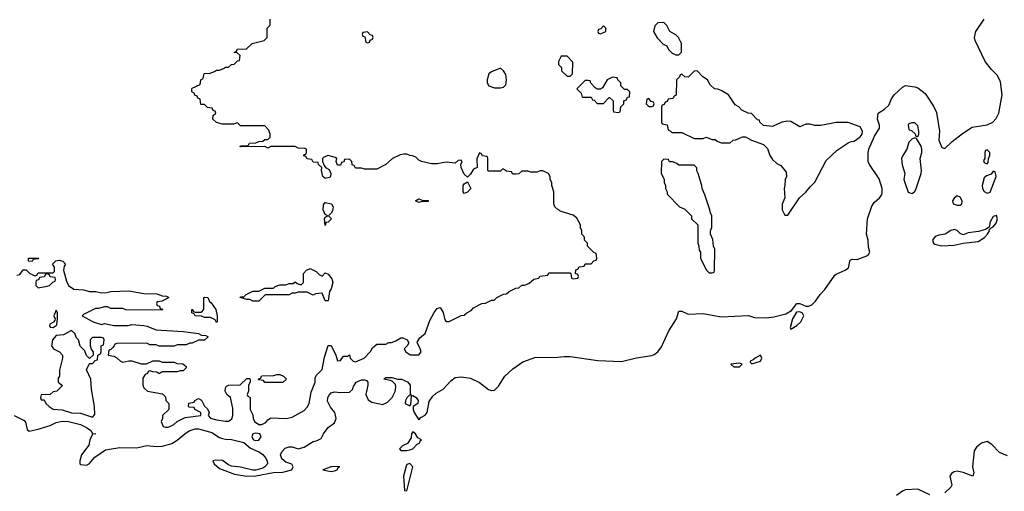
# Model space of a CAD drawing. Header units: inches. Extents: x 2722057 to 2913084, y 892730 to 1030005.
# Tile 112 of 231: x 2793328 to 2799843, y 992229 to 995347. Entities that reach past the tile are written whole.
import ezdxf

# ---------------------------------------------------------------- set-up
doc = ezdxf.new("R2010")
doc.units = ezdxf.units.IN
doc.header["$MEASUREMENT"] = 0
doc.layers.add('C7999', color=7, linetype='Continuous')

msp = doc.modelspace()

# ---------------------------------------------------------------- linework, layer by layer
at = {"layer": 'C7999', "color": 2}
for points, elevation in [([(2793292, 992730), (2793358, 992698), (2793366.4, 992686.4), (2793376.9, 992636.9), (2793390, 992626), (2793450, 992639.1), (2793530, 992664.9), (2793570, 992684.4), (2793608.4, 992691.6), (2793650, 992690.3), (2793731, 992670), (2793771, 992650), (2793798, 992630), (2793810, 992612), (2793832, 992610), (2793810, 992606), (2793792, 992570), (2793785.4, 992534.6), (2793738, 992470), (2793726.8, 992430), (2793726, 992410), (2793730, 992406), (2793770, 992402.8), (2793788, 992410), (2793825.6, 992454.4), (2793896.5, 992503.5), (2793990, 992518.8), (2794103.1, 992516.9), (2794168.7, 992531.3), (2794230, 992525.5), (2794271.9, 992528.1), (2794334.5, 992545.5), (2794370, 992566.8), (2794421.2, 992610), (2794450, 992627.7), (2794490, 992642), (2794510, 992642), (2794598.8, 992618.8), (2794650, 992585.5), (2794670, 992578), (2794690, 992573), (2794730, 992572.4), (2794810, 992551.8), (2794855.1, 992515.1), (2794910.2, 992490.2), (2794934.1, 992474.1), (2794955.5, 992450), (2794964.9, 992430), (2794966.8, 992410), (2794951, 992390), (2794937.6, 992382.4), (2794890, 992369.2), (2794870, 992369.3), (2794790, 992387.8), (2794730, 992395.1), (2794710, 992403.7), (2794670, 992433.6), (2794624.7, 992435.3), (2794606, 992430), (2794614, 992410), (2794650, 992380.4), (2794750, 992342), (2794830, 992328.7), (2794890.9, 992330.9), (2795007.3, 992352.7), (2795070, 992355.5), (2795128, 992370), (2795138, 992390), (2795128.4, 992408.4), (2795090, 992422), (2795062.7, 992442.7), (2795053.2, 992470), (2795062.7, 992490), (2795085.6, 992514.4), (2795110, 992523), (2795130, 992522), (2795170, 992510.7), (2795210, 992520.7), (2795270, 992557.3), (2795296, 992564), (2795322, 992578), (2795339, 992610), (2795369.2, 992650), (2795410, 992681), (2795420.9, 992710), (2795414, 992750), (2795384.4, 992784.4), (2795364.9, 992824.9), (2795367.3, 992850), (2795374.9, 992865.1), (2795390, 992879.1), (2795410, 992887.7), (2795450, 992882), (2795510, 992884.7), (2795530, 992902), (2795537.2, 992922.8), (2795555.3, 992950), (2795590, 992966.8), (2795610, 992966.8), (2795622, 992962), (2795631, 992951), (2795630.9, 992930.9), (2795618, 992870), (2795634.4, 992834.4), (2795658.4, 992818.4), (2795730, 992802), (2795761.2, 992818.8), (2795791.5, 992848.5), (2795811.8, 992888.2), (2795816.5, 992916.5), (2795814, 992934), (2795795.3, 992955.3), (2795782, 992962), (2795738, 992970), (2795743.1, 992976.9), (2795750, 992982), (2795790, 992982), (2795831, 992971), (2795854, 992970), (2795893.7, 992953.7), (2795912, 992930), (2795912.7, 992872.7), (2795918, 992862), (2795910, 992866), (2795890, 992848), (2795881, 992830), (2795878, 992810), (2795910, 992794), (2795916.4, 992803.6), (2795920.4, 992859.6), (2795930, 992862), (2795952, 992850), (2795964.7, 992830), (2795962, 992810), (2795932, 992790), (2795931.3, 992770), (2795938.8, 992750), (2795970, 992702), (2795982.7, 992717.3), (2796010, 992731.3), (2796024, 992750), (2796037.2, 992822.8), (2796062, 992858), (2796083.3, 992876.7), (2796130, 992904), (2796180.5, 992959.5), (2796210, 992980.7), (2796250, 992986), (2796310, 992976.3), (2796370, 992948), (2796430, 992902.4), (2796450, 992896.4), (2796470, 992898.4), (2796497, 992923), (2796536.9, 992990), (2796590, 993039.3), (2796656.1, 993083.9), (2796744, 993116), (2796865.8, 993114.2), (2796930, 993121.3), (2796970, 993120.3), (2797154.4, 993094.4), (2797310, 993087), (2797408.5, 993111.5), (2797510, 993127.2), (2797526.3, 993133.7), (2797550, 993150.4), (2797574.9, 993185.1), (2797622.6, 993290), (2797674.5, 993370), (2797690, 993421), (2797710, 993419.1), (2797750, 993400.4), (2797850, 993403.7), (2797970, 993381.7), (2798149.6, 993390.4), (2798190, 993378.4), (2798270, 993375.3), (2798318.3, 993381.7), (2798397.6, 993402.4), (2798435.1, 993424.9), (2798470, 993470.8), (2798490, 993470.6), (2798530, 993452.4), (2798550, 993452.2), (2798570, 993462.4), (2798593.8, 993486.2), (2798623.5, 993530), (2798656.1, 993563.9), (2798721.7, 993658.3), (2798730, 993665.5), (2798789.2, 993690), (2798812.7, 993707.3), (2798823.2, 993756.8), (2798837.2, 993762.8), (2798870, 993762), (2798933.3, 993786.7), (2798944.5, 993795.5), (2798952, 993810), (2798944.2, 993844.2), (2798941.3, 993890), (2798931.2, 993930), (2798938, 994030), (2798965.4, 994114.6), (2798982.3, 994137.7), (2799018, 994170), (2799032.3, 994190), (2799035.1, 994210), (2799034.5, 994230), (2799015.4, 994295.4), (2798951.8, 994390), (2798942.9, 994410), (2798941.7, 994470), (2798945.7, 994490), (2798984.1, 994575.9), (2799018, 994630), (2799017, 994650), (2799002.9, 994690), (2799009, 994730), (2799050, 994756), (2799078.9, 994781.1), (2799095.5, 994824.5), (2799114, 994850), (2799170, 994901), (2799190, 994911), (2799250, 994904), (2799270, 994897.3), (2799318.4, 994858.4), (2799375.3, 994775.3), (2799394.2, 994734.2), (2799414.9, 994610), (2799410.6, 994550), (2799430, 994501), (2799450, 994496), (2799497.6, 994542.4), (2799565.1, 994594.9), (2799630, 994636.3), (2799730, 994652.4), (2799766, 994670), (2799790, 994694), (2799806, 994730), (2799829.6, 994850), (2799816.6, 994936.6), (2799797.1, 994977.1), (2799757.1, 995017.1), (2799716, 995070), (2799649.3, 995210), (2799646.6, 995230), (2799655.1, 995270), (2799709.2, 995350)], 2), ([(2793310, 993658), (2793330, 993662), (2793350, 993694), (2793370, 993694), (2793394, 993670), (2793430, 993654), (2793442, 993658), (2793450, 993674), (2793550, 993674), (2793558, 993682), (2793558, 993710), (2793546, 993730), (2793567.3, 993752.7), (2793590, 993758), (2793614, 993750), (2793631.6, 993731.6), (2793622.8, 993717.2), (2793618, 993690), (2793638, 993618), (2793651.3, 993590), (2793685.5, 993565.5), (2793750, 993560.7), (2793790, 993550.8), (2793830.7, 993550.7), (2793870, 993542), (2793903.6, 993543.6), (2793930, 993551), (2794050, 993554.8), (2794150, 993536), (2794235.3, 993535.3), (2794270, 993522), (2794299.6, 993519.6), (2794314, 993510), (2794270, 993486), (2794238, 993482), (2794234, 993470), (2794238, 993458), (2794252.7, 993452.7), (2794258, 993438), (2794272.7, 993432.7), (2794270, 993426), (2794030, 993428), (2794010, 993438), (2793930, 993438), (2793910, 993448), (2793890, 993448), (2793850, 993438), (2793830, 993438), (2793750, 993398), (2793742, 993390), (2793814, 993350), (2793870, 993332), (2793890, 993338), (2793950, 993324.7), (2794045.4, 993325.4), (2794070, 993331.3), (2794150, 993324.7), (2794170, 993321), (2794230, 993296), (2794410, 993286), (2794510, 993271.3), (2794530, 993262), (2794559.6, 993259.6), (2794574, 993250), (2794550, 993229), (2794511.6, 993228.4), (2794470, 993208), (2794452.7, 993207.3), (2794430, 993198), (2794370, 993198), (2794350, 993188), (2794250, 993188), (2794230, 993198), (2794190, 993198), (2794170, 993208), (2793970, 993206), (2793958, 993202), (2793954, 993190), (2793942, 993178), (2793930, 993166), (2793918, 993162), (2793914, 993130), (2793950, 993122), (2793971.6, 993111.6), (2793994, 993090), (2794010, 993082), (2794050, 993092), (2794070, 993092), (2794132.7, 993072.7), (2794167.3, 993072.7), (2794208.9, 993091.1), (2794250, 993091.3), (2794270, 993082), (2794350, 993082), (2794370, 993074), (2794407.3, 993072.7), (2794430, 993054), (2794430, 993046), (2794410, 993026), (2794390, 993026), (2794370, 993018), (2794270, 993018), (2794250, 993006), (2794236.4, 993016.4), (2794210, 993018), (2794190, 993026), (2794178, 993022), (2794172.7, 993007.3), (2794158, 993002), (2794143.6, 992976.4), (2794142, 992930), (2794150, 992914), (2794174, 992890), (2794272.7, 992872.7), (2794292.7, 992852.7), (2794294, 992830), (2794314, 992810), (2794314, 992770), (2794272, 992730), (2794272, 992710), (2794264.7, 992690), (2794278, 992658), (2794292.7, 992652.7), (2794310, 992652), (2794330, 992661), (2794348, 992670), (2794369, 992691), (2794423.1, 992716.9), (2794526, 992730), (2794526, 992750), (2794486, 992770), (2794482, 992782), (2794450, 992786), (2794446, 992790), (2794447.3, 992812.7), (2794482, 992818), (2794486, 992830), (2794510, 992842), (2794531.1, 992831.1), (2794551.6, 992791.6), (2794570, 992774), (2794582, 992750), (2794574, 992730), (2794591.6, 992711.6), (2794630, 992700.7), (2794690, 992693.4), (2794710, 992693.4), (2794720.7, 992699.3), (2794731.2, 992708.8), (2794737.6, 992730), (2794738.4, 992778.4), (2794722, 992850), (2794698, 992870), (2794688, 992890), (2794688.9, 992911.1), (2794696.4, 992923.6), (2794708.9, 992931.1), (2794787.3, 992932.7), (2794830, 992974), (2794850, 992974), (2794854, 992970), (2794854, 992950), (2794842, 992930), (2794842, 992890), (2794834, 992870), (2794838, 992858), (2794852, 992850), (2794852, 992770), (2794870, 992734), (2794872, 992710), (2794882, 992690), (2794910, 992671), (2794930, 992670.8), (2794957, 992683), (2794970, 992702), (2794990, 992714), (2795091.3, 992711.3), (2795130, 992718.8), (2795210, 992764), (2795230, 992786), (2795244, 992810), (2795256.5, 992883.5), (2795282, 992950), (2795283.1, 992976.9), (2795290, 992994), (2795330, 993034), (2795344.1, 993115.9), (2795370, 993192), (2795390, 993194), (2795418.8, 993130), (2795430, 993092), (2795450, 993094), (2795470, 993122), (2795498, 993122), (2795511.3, 993131.3), (2795514, 993110), (2795534, 993090), (2795550, 993084.7), (2795608, 993110), (2795650, 993154), (2795663.1, 993176.9), (2795690, 993202), (2795750, 993202), (2795770, 993212), (2795787.3, 993212.7), (2795816.4, 993223.6), (2795850, 993244.7), (2795863.6, 993243.6), (2795892, 993230), (2795902, 993210), (2795892, 993190), (2795872, 993170), (2795882, 993150), (2795911.6, 993131.6), (2795970, 993131.3), (2795984, 993150), (2795976.5, 993176.5), (2795958, 993210), (2795960.4, 993219.6), (2795976.4, 993243.6), (2796010, 993272), (2796042.5, 993357.5), (2796070, 993411.3), (2796090, 993438), (2796110, 993444.7), (2796130.7, 993410.7), (2796142, 993362), (2796150, 993352), (2796170, 993352), (2796250, 993392), (2796270, 993394), (2796286, 993410), (2796314.6, 993425.4), (2796330, 993442), (2796386, 993470), (2796410, 993472), (2796450, 993492), (2796467.3, 993492.7), (2796486, 993510), (2796530, 993532), (2796550, 993534), (2796566, 993550), (2796610, 993572), (2796630, 993574), (2796650, 993592), (2796667.3, 993592.7), (2796696.4, 993603.6), (2796730, 993632), (2796762, 993638), (2796770, 993652), (2796822, 993658), (2796830, 993674), (2796970, 993674), (2796974, 993670), (2796978, 993638), (2796990, 993634), (2797022, 993638), (2797026, 993650), (2797022, 993662), (2797006, 993670), (2797007.3, 993692.7), (2797022, 993698), (2797030, 993714), (2797062, 993718), (2797070, 993734), (2797110, 993734), (2797127.3, 993752.7), (2797142, 993758), (2797146, 993770), (2797142, 993802), (2797127.3, 993807.3), (2797086, 993850), (2797086, 993870), (2797066, 993890), (2797066, 993910), (2797048.4, 993928.4), (2797048, 993950), (2797038, 993970), (2797038, 993990), (2797014.6, 994034.6), (2796990, 994055.3), (2796910, 994079), (2796890, 994089), (2796868.7, 994110), (2796862, 994130), (2796862, 994210), (2796848.7, 994250), (2796848, 994270), (2796838, 994290), (2796838, 994310), (2796826, 994330), (2796790, 994348), (2796772.7, 994347.3), (2796750, 994338), (2796710, 994338), (2796690, 994346), (2796650, 994346), (2796631.6, 994328.4), (2796610, 994326), (2796590, 994326), (2796582, 994342), (2796550, 994346), (2796530, 994358), (2796522, 994358), (2796510, 994346), (2796430, 994346), (2796426, 994350), (2796426, 994430), (2796422, 994442), (2796390, 994446), (2796382, 994462), (2796370, 994466), (2796352.7, 994427.3), (2796354, 994370), (2796330, 994358), (2796310, 994326), (2796290, 994306), (2796270, 994326), (2796248, 994370), (2796246, 994390), (2796255.3, 994410), (2796250, 994418), (2796230, 994415.3), (2796210, 994398), (2796150, 994404), (2796090, 994393.2), (2796053.6, 994393.6), (2795986, 994410), (2795970, 994418), (2795950, 994438), (2795927.3, 994447.3), (2795908.4, 994448.4), (2795890, 994458), (2795870, 994458), (2795845.4, 994454.6), (2795794, 994430), (2795750.9, 994389.1), (2795690, 994358), (2795610, 994358), (2795590, 994366), (2795550, 994366), (2795542, 994382), (2795527.3, 994387.3), (2795526, 994410), (2795510, 994426), (2795478, 994422), (2795472.7, 994407.3), (2795458, 994402), (2795450, 994386), (2795430, 994386), (2795422, 994410), (2795426, 994430), (2795416.4, 994436.4), (2795370, 994448.7), (2795341, 994439), (2795331.6, 994428.4), (2795331.3, 994410), (2795342, 994382), (2795352, 994370), (2795376.3, 994356.3), (2795386, 994330), (2795384.7, 994310), (2795377.3, 994302.7), (2795350, 994297.2), (2795334, 994310), (2795324, 994350), (2795328, 994370), (2795306, 994390), (2795302, 994402), (2795270, 994406), (2795262, 994422), (2795230, 994428), (2795222, 994442), (2795207.3, 994447.3), (2795207.3, 994452.7), (2795222, 994458), (2795226, 994470), (2795226, 994490), (2795216.4, 994496.4), (2795170, 994498), (2795150, 994508), (2794990, 994508), (2794970, 994498), (2794950, 994508), (2794787.3, 994507.3), (2794790, 994514), (2794830, 994514), (2794842, 994518), (2794848.4, 994531.6), (2794890, 994532), (2794910, 994542), (2794936.4, 994543.6), (2794950, 994554), (2794970, 994554), (2794986, 994570), (2794986, 994590), (2794976.4, 994616.4), (2794950, 994646), (2794790, 994646), (2794770, 994666), (2794743.6, 994656.4), (2794670, 994655.3), (2794630, 994668), (2794606, 994690), (2794607.3, 994712.7), (2794626, 994730), (2794622, 994742), (2794607.3, 994747.3), (2794602, 994762), (2794570, 994766), (2794550, 994786), (2794527.3, 994787.3), (2794522, 994822), (2794507.3, 994827.3), (2794502, 994842), (2794487.3, 994847.3), (2794482, 994862), (2794466, 994870), (2794466, 994890), (2794470, 994894), (2794522, 994918), (2794526, 994950), (2794542, 994958), (2794548.4, 994991.6), (2794587.3, 994992.7), (2794616.4, 995003.6), (2794630, 995014), (2794650, 995014), (2794676.4, 995023.6), (2794690, 995034), (2794710, 995034), (2794728.4, 995051.6), (2794747.3, 995052.7), (2794770, 995074), (2794782, 995078), (2794786, 995110), (2794767.3, 995127.3), (2794746, 995130), (2794762, 995138), (2794770, 995154), (2794827.3, 995152.7), (2794866, 995190), (2794946, 995210), (2794966, 995230), (2794966, 995290), (2794986, 995310), (2794986, 995350)], 6), ([(2799863.3, 992463.3), (2799810, 992484.5), (2799759.3, 992539.3), (2799730, 992557.2), (2799692.8, 992547.2), (2799659.1, 992520.9), (2799642.5, 992497.5), (2799633.4, 992390), (2799641, 992350), (2799634, 992330), (2799570, 992354), (2799530, 992361.2), (2799510, 992358), (2799493.8, 992346.2), (2799483, 992330), (2799496.4, 992270), (2799490, 992257.2), (2799450, 992218)], 2), ([(2799350, 992205.1), (2799270, 992243), (2799190, 992238.9), (2799169.1, 992230.9), (2799130, 992201.3)], 2)]:
    msp.add_lwpolyline(points, dxfattribs=dict(at, elevation=elevation))
for points, elevation in [([(2795630, 995266), (2795598, 995262), (2795594, 995250), (2795598, 995238), (2795612.7, 995232.7), (2795618, 995198), (2795630, 995194), (2795642, 995198), (2795647.3, 995212.7), (2795662, 995218), (2795666, 995230), (2795662, 995242), (2795647.3, 995247.3)], 6), ([(2797190, 995306), (2797172.7, 995287.3), (2797158, 995282), (2797154, 995270), (2797158, 995258), (2797170, 995254), (2797190, 995262), (2797206, 995270), (2797206, 995290)], 6), ([(2797590, 995328), (2797550, 995326), (2797530, 995306), (2797522, 995270), (2797546.4, 995226.4), (2797585.4, 995185.4), (2797610, 995174), (2797622, 995150), (2797645.4, 995125.4), (2797670, 995114), (2797690, 995114), (2797707.3, 995132.7), (2797708, 995190), (2797688, 995230), (2797670, 995248), (2797629, 995269), (2797610, 995308)], 6), ([(2796950, 995106), (2796910, 995106), (2796894, 995070), (2796894, 995050), (2796914, 995030), (2796914, 995010), (2796950, 994974), (2796970, 994974), (2796986, 994990), (2796987.3, 995067.3)], 6), ([(2796510, 995026), (2796450, 995002), (2796432, 994990), (2796421, 994950), (2796421, 994930), (2796432, 994910), (2796470, 994896), (2796510, 994896), (2796530, 994901), (2796544.7, 994915.3), (2796549.2, 994950), (2796544.7, 994984.7), (2796530, 995008)], 6), ([(2797810, 995008), (2797790, 995006), (2797750, 994966), (2797728.4, 994968.4), (2797710, 994986), (2797698, 994982), (2797694, 994970), (2797674, 994950), (2797671.6, 994848.4), (2797658, 994842), (2797650, 994826), (2797618, 994822), (2797612.7, 994807.3), (2797598, 994802), (2797592.7, 994787.3), (2797578, 994782), (2797574, 994770), (2797574, 994670), (2797578, 994658), (2797612.7, 994652.7), (2797618, 994618), (2797632.7, 994612.7), (2797642, 994602), (2797710, 994602), (2797790, 994562), (2797850, 994562), (2797870, 994571.3), (2797910, 994554), (2797930, 994554), (2797943.6, 994543.6), (2797970, 994534), (2798030, 994534), (2798048.4, 994551.6), (2798067.3, 994552.7), (2798110, 994572), (2798130, 994572), (2798170, 994551.3), (2798250, 994522), (2798276, 994496), (2798291.3, 994450), (2798310, 994422), (2798336.9, 994396.9), (2798363.6, 994383.6), (2798399.6, 994339.6), (2798402, 994310), (2798392, 994290), (2798391.6, 994251.6), (2798386, 994230), (2798391.3, 994168.7), (2798372.7, 994127.3), (2798372, 994090), (2798390, 994054), (2798410, 994054), (2798488.7, 994170), (2798530, 994206), (2798558, 994242), (2798590, 994272), (2798664.1, 994415.9), (2798736.5, 994483.5), (2798810, 994532), (2798830, 994542), (2798850, 994544.7), (2798890, 994572), (2798902, 994590), (2798904, 994610), (2798890, 994638), (2798810, 994668), (2798730, 994668), (2798628.4, 994648.4), (2798590, 994648), (2798556.5, 994656.5), (2798530, 994657.2), (2798490, 994639), (2798430, 994674), (2798410, 994677.2), (2798370.9, 994669.1), (2798310, 994642), (2798248.4, 994648.4), (2798226, 994670), (2798222, 994682), (2798210, 994686), (2798170, 994726), (2798148.4, 994728.4), (2798106, 994750), (2798086, 994770), (2798063.1, 994783.1), (2798018, 994850), (2797970, 994878), (2797947.3, 994887.3), (2797926, 994890), (2797896.4, 994916.4), (2797878, 994950), (2797848.9, 994968.9)], 6), ([(2797250, 994966), (2797214, 994950), (2797183.6, 994896.4), (2797171.6, 994888.4), (2797150, 994888), (2797136.4, 994896.4), (2797107.3, 994927.3), (2797102, 994942), (2797090, 994946), (2797070, 994946), (2797014, 994890), (2797042, 994862), (2797050, 994834), (2797110, 994834), (2797118, 994818), (2797130, 994814), (2797150, 994794), (2797190, 994794), (2797228.4, 994831.6), (2797231.6, 994831.6), (2797254, 994810), (2797254, 994750), (2797258, 994738), (2797290, 994734), (2797302, 994738), (2797306, 994770), (2797326, 994790), (2797326, 994810), (2797342, 994818), (2797350, 994834), (2797362, 994838), (2797366, 994870), (2797350, 994886), (2797330, 994886), (2797306, 994910), (2797306, 994930), (2797286, 994950), (2797282, 994962)], 6), ([(2797490, 994826), (2797478, 994822), (2797474, 994790), (2797490, 994774), (2797510, 994774), (2797522, 994778), (2797526, 994790), (2797522, 994802), (2797507.3, 994807.3)], 6), ([(2799250, 994666), (2799230, 994666), (2799210, 994658), (2799206, 994650), (2799210, 994622), (2799232, 994612), (2799252.7, 994592.7), (2799258, 994578), (2799270, 994574), (2799278, 994590), (2799278, 994610), (2799270, 994646)], 2), ([(2799250, 994566), (2799230, 994558), (2799210, 994538), (2799197.3, 994490), (2799170.8, 994450), (2799162.8, 994430), (2799166.4, 994386.4), (2799184.7, 994330), (2799178.8, 994290), (2799184, 994270), (2799207.5, 994207.5), (2799230, 994198.8), (2799248.7, 994210), (2799256.6, 994223.4), (2799292, 994330), (2799294.5, 994350), (2799285.2, 994430), (2799298, 994470), (2799298, 994490), (2799291.9, 994511.9), (2799262, 994562)], 2), ([(2799730, 994486), (2799718, 994482), (2799714, 994470), (2799714, 994430), (2799704.7, 994415.3), (2799710, 994402), (2799730, 994394), (2799736.4, 994403.6), (2799738, 994430), (2799746, 994450), (2799746, 994470)], 2), ([(2797590, 994426), (2797574, 994410), (2797572, 994330), (2797591.6, 994291.6), (2797592, 994270), (2797602, 994250), (2797602, 994230), (2797612, 994210), (2797612.7, 994192.7), (2797694, 994110), (2797730, 994094), (2797774, 994050), (2797774, 994030), (2797814, 993990), (2797814, 993870), (2797822, 993850), (2797823.6, 993823.6), (2797832, 993810), (2797832, 993770), (2797870, 993694), (2797890, 993674), (2797910, 993674), (2797922, 993678), (2797926, 993690), (2797928, 993830), (2797918, 993850), (2797914.6, 993894.6), (2797898, 993930), (2797898, 993950), (2797907.3, 993972.7), (2797908, 994050), (2797898, 994070), (2797895.3, 994090), (2797862, 994190), (2797844, 994230), (2797842, 994250), (2797818, 994330), (2797808.4, 994348.4), (2797807.3, 994367.3), (2797790, 994386), (2797690, 994386), (2797676.4, 994396.4), (2797647.3, 994407.3), (2797628.4, 994408.4), (2797622, 994422)], 6), ([(2799770, 994346), (2799755.3, 994324.7), (2799725.2, 994314.8), (2799710, 994302), (2799697.3, 994250), (2799698.8, 994230), (2799710, 994211.3), (2799730, 994201), (2799750, 994206), (2799788, 994310), (2799782, 994342)], 2), ([(2796270, 994198), (2796262, 994210), (2796262, 994250), (2796270, 994262), (2796290, 994274), (2796312, 994230), (2796290, 994206)], 6), ([(2795970, 994138), (2795946, 994150), (2795970, 994162), (2795990, 994154), (2796030, 994152), (2796030, 994146), (2795990, 994146)], 6), ([(2799530, 994182), (2799510, 994168), (2799501, 994150), (2799504.7, 994130), (2799530, 994121), (2799550, 994121), (2799562, 994130), (2799564, 994150), (2799550, 994174)], 2), ([(2795350, 993986), (2795344, 994030), (2795350, 994042), (2795366, 994050), (2795350, 994058), (2795336, 994090), (2795338, 994122), (2795350, 994138), (2795390.6, 994130.6), (2795402, 994110), (2795397.5, 994082.5), (2795390, 994068), (2795372, 994050), (2795390.6, 994029.4), (2795370, 994008), (2795354, 994006)], 6), ([(2799792, 994052), (2799770, 994046), (2799748.7, 994011.3), (2799743.6, 993976.4), (2799719, 993961), (2799672.8, 993947.2), (2799603.1, 993936.9), (2799570, 993925.6), (2799550, 993932.7), (2799530, 993954), (2799510, 993959.3), (2799490, 993952.7), (2799451.3, 993928.7), (2799410, 993923.5), (2799386.4, 993913.6), (2799366.8, 993890), (2799374, 993870), (2799383.8, 993863.8), (2799430, 993852.9), (2799510, 993857.4), (2799570, 993868.7), (2799670, 993881.1), (2799712.4, 993907.6), (2799732.3, 993930), (2799744, 993950), (2799743.1, 993956.9), (2799755.3, 993970), (2799770, 993977.3), (2799790, 994001), (2799798, 994030)], 2), ([(2793410, 993748), (2793386, 993750), (2793386, 993770), (2793454, 993770), (2793450, 993766), (2793418, 993762)], 6), ([(2793510, 993666), (2793498, 993662), (2793490, 993646), (2793458, 993642), (2793452, 993628), (2793438, 993622), (2793434, 993610), (2793434, 993590), (2793450, 993574), (2793510, 993584.7), (2793526, 993590), (2793547.3, 993612.7), (2793562, 993618), (2793566, 993630), (2793562, 993642), (2793530, 993646), (2793522, 993662)], 6), ([(2795330, 993652), (2795350, 993674), (2795370, 993664.7), (2795394.4, 993634.4), (2795399.3, 993610), (2795390, 993568.7), (2795378.8, 993550), (2795370, 993488.7), (2795350, 993488), (2795330, 993538), (2795285.4, 993534.6), (2795270, 993526), (2795230, 993546), (2795170, 993546), (2795150, 993538), (2795130, 993538), (2795111, 993529), (2794952.7, 993527.3), (2794910, 993486), (2794870, 993486), (2794850, 993498), (2794830, 993498), (2794786, 993510), (2794790, 993514), (2794810, 993514), (2794826, 993530), (2794870, 993551.3), (2794910, 993552), (2794950, 993572), (2795007.3, 993572.7), (2795018, 993582), (2795050, 993594), (2795090, 993594), (2795110, 993602), (2795136.4, 993603.6), (2795150, 993614), (2795163.6, 993603.6), (2795190, 993594), (2795206, 993610), (2795206, 993670), (2795226, 993690), (2795250, 993702), (2795290, 993682), (2795310, 993662)], 6), ([(2794630, 993346), (2794622, 993362), (2794590, 993378), (2794550, 993378), (2794530, 993386), (2794488.4, 993388.4), (2794482, 993402), (2794466, 993410), (2794466, 993430), (2794470, 993432), (2794478, 993418), (2794490, 993414), (2794530, 993414), (2794546, 993430), (2794546, 993510), (2794550, 993512), (2794572, 993510), (2794584.7, 993484.7), (2794595.3, 993475.3), (2794624.7, 993430), (2794634, 993390), (2794634, 993350)], 6), ([(2793570, 993426), (2793554, 993390), (2793562, 993370), (2793559.6, 993360.4), (2793552, 993348), (2793527.1, 993332.9), (2793524.7, 993324.7), (2793530, 993314), (2793550, 993312), (2793570, 993326), (2793574, 993330), (2793578, 993370), (2793578, 993410)], 6), ([(2798490, 993416), (2798467.1, 993412.9), (2798440.7, 993370), (2798426, 993310), (2798430, 993302), (2798470, 993324.9), (2798495.6, 993350), (2798515.6, 993390), (2798507.2, 993407.2)], 2), ([(2793670, 993293.2), (2793617.1, 993262.9), (2793570, 993259), (2793544.7, 993230), (2793539.6, 993200.4), (2793538, 993190), (2793552, 993170), (2793590.9, 993150.9), (2793612, 993130), (2793612, 993110), (2793591.3, 993030), (2793592, 992990), (2793582, 992978), (2793582, 992950), (2793611.6, 992928.4), (2793574, 992890), (2793550, 992886), (2793530, 992868), (2793470, 992866), (2793464.7, 992850), (2793470, 992834), (2793490, 992834), (2793502, 992810), (2793522, 992790), (2793550, 992772), (2793610, 992767.3), (2793671.8, 992748.2), (2793730, 992745.5), (2793810, 992719.1), (2793824.1, 992735.9), (2793822.9, 992790), (2793803.2, 992903.2), (2793798, 992970), (2793769, 993031), (2793790, 993074), (2793810, 993074), (2793827.3, 993092.7), (2793842, 993098), (2793846, 993130), (2793862, 993138), (2793866, 993150), (2793866, 993190), (2793882, 993198), (2793886, 993230), (2793882, 993242), (2793870, 993246), (2793810, 993246), (2793794, 993230), (2793794, 993190), (2793803.6, 993163.6), (2793814, 993150), (2793814, 993130), (2793790, 993106), (2793770, 993126), (2793758, 993158), (2793729.1, 993189.1), (2793718, 993230), (2793704.7, 993244.7), (2793692.5, 993272.5)], 6), ([(2798230, 993129), (2798194.8, 993110), (2798182, 993098), (2798162, 993090), (2798162, 993082), (2798172, 993072), (2798230, 993088.4), (2798239.5, 993110)], 2), ([(2798090, 993076.2), (2798034, 993070), (2798052.7, 993052.7), (2798090, 993051.3), (2798108.7, 993070)], 2), ([(2794950, 992948), (2794942, 992962), (2794910, 992966), (2794906, 992970), (2794922, 992978), (2794930, 992992), (2795010, 992994), (2795030, 993002), (2795050, 993002), (2795074, 992990), (2795094, 992970), (2795070, 992948)], 6), ([(2794890, 992614), (2794871, 992609), (2794864, 992590), (2794876, 992570), (2794890, 992563.8), (2794910, 992567.7), (2794925.2, 992590), (2794918, 992610)], 6), ([(2795930, 992622), (2795921, 992610), (2795918, 992582), (2795894.2, 992545.8), (2795861, 992530), (2795840.7, 992510), (2795850, 992498.8), (2795890, 992498), (2795910, 992502.4), (2795929, 992510), (2795958.9, 992541.1), (2795975.3, 992550), (2795978, 992562), (2795986, 992570), (2795962, 992582), (2795948, 992610)], 2), ([(2795910, 992412), (2795890, 992405.2), (2795884.4, 992395.6), (2795868, 992330), (2795874, 992234), (2795890, 992232), (2795929.4, 992390)], 2), ([(2795414, 992394), (2795390, 992391.6), (2795334, 992370), (2795390, 992359.3), (2795410, 992363.8), (2795428.7, 992370), (2795434.6, 992385.4), (2795446, 992390)], 2)]:
    msp.add_lwpolyline(points, close=True, dxfattribs=dict(at, elevation=elevation))

doc.saveas('drawing.dxf')
